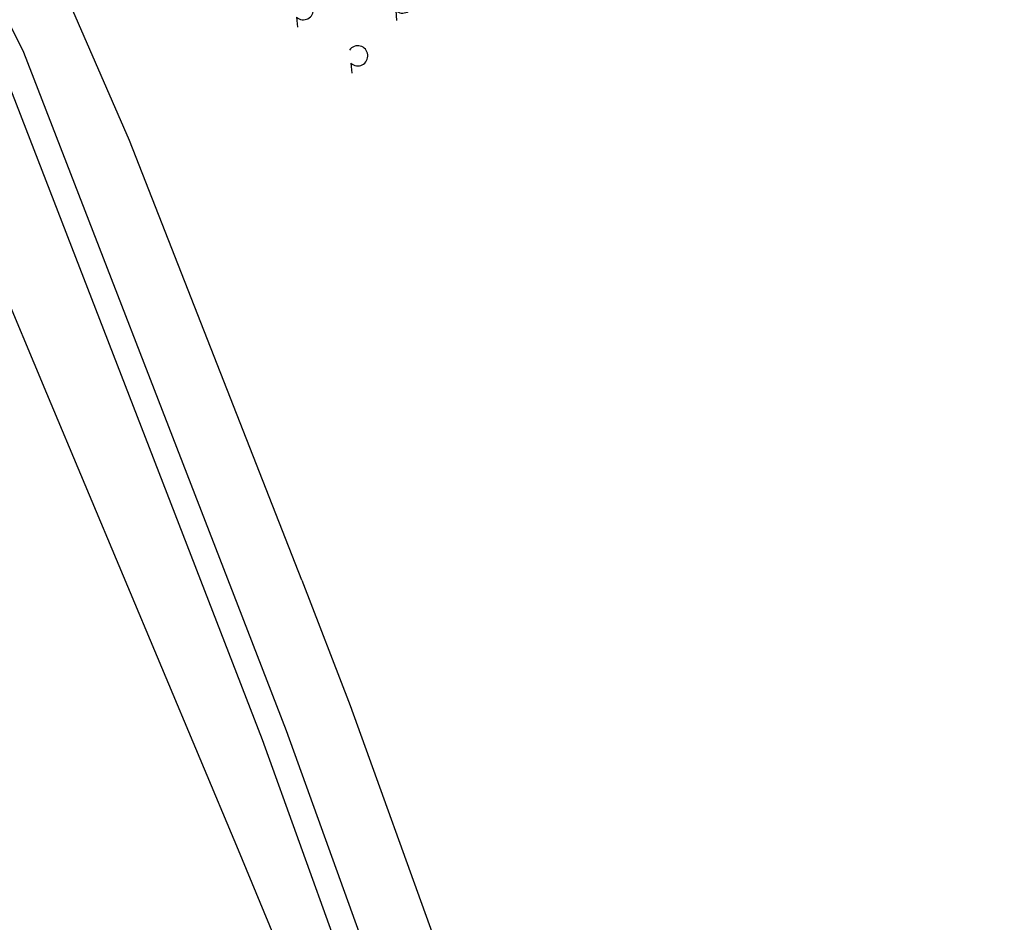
# Model space of a CAD drawing. Extents: x 447045 to 447634, y 442020 to 443192.
# Tile 22 of 82: x 447342 to 447375, y 442051 to 442081. Entities that reach past the tile are written whole.
import ezdxf

# ---------------------------------------------------------------- set-up
doc = ezdxf.new("R2010")
doc.units = 0
doc.header["$LTSCALE"] = 2
doc.header["$MEASUREMENT"] = 0
doc.linetypes.add('AUSGEZOGEN', pattern=[0])
doc.layers.get('0').update_dxf_attribs({"linetype": 'AUSGEZOGEN'})
doc.layers.add('DB-Bestand', color=8, linetype='CONTINUOUS')
doc.layers.add('FBRTOP', color=250, linetype='AUSGEZOGEN')

# ---------------------------------------------------------------- blocks, each defined once
blk = doc.blocks.new('PRIM_A76_71')
at = {"layer": 'DB-Bestand', "color": 253, "linetype": 'Continuous'}
for p, q in [((770.506, 113.411), (770.184, 113.495)), ((770.506, 113.411), (770.184, 113.495)), ((773.738, 112.571), (773.416, 112.655)), ((773.738, 112.571), (773.416, 112.655)), ((768.456, 112.206), (768.134, 112.291)), ((768.456, 112.206), (768.134, 112.291)), ((771.657, 111.38), (771.335, 111.465)), ((771.657, 111.38), (771.335, 111.465)), ((774.873, 110.537), (774.551, 110.621)), ((774.873, 110.537), (774.551, 110.621)), ((769.622, 110.212), (769.3, 110.297)), ((769.622, 110.212), (769.3, 110.297)), ((772.898, 109.339), (772.576, 109.423)), ((772.898, 109.339), (772.576, 109.423))]:
    blk.add_line(p, q, dxfattribs=at)
for points in [[(770.506, 113.411, 0.693547), (770.589, 112.787, 0.693547), (770.936, 113.312)], [(770.506, 113.411, 0.693547), (770.589, 112.787, 0.693547), (770.936, 113.312)], [(773.738, 112.571, 0.693547), (773.82, 111.947, 0.693547), (774.168, 112.472)], [(773.738, 112.571, 0.693547), (773.82, 111.947, 0.693547), (774.168, 112.472)], [(768.456, 112.206, 0.693547), (768.539, 111.583, 0.693547), (768.886, 112.107)], [(768.456, 112.206, 0.693547), (768.539, 111.583, 0.693547), (768.886, 112.107)], [(771.657, 111.38, 0.693547), (771.739, 110.756, 0.693547), (772.087, 111.281)], [(771.657, 111.38, 0.693547), (771.739, 110.756, 0.693547), (772.087, 111.281)], [(774.873, 110.537, 0.693547), (774.956, 109.913, 0.693547), (775.303, 110.438)], [(774.873, 110.537, 0.693547), (774.956, 109.913, 0.693547), (775.303, 110.438)], [(769.622, 110.212, 0.693547), (769.705, 109.589, 0.693547), (770.052, 110.113)], [(769.622, 110.212, 0.693547), (769.705, 109.589, 0.693547), (770.052, 110.113)], [(772.898, 109.339, 0.693547), (772.98, 108.715, 0.693547), (773.328, 109.24)], [(772.898, 109.339, 0.693547), (772.98, 108.715, 0.693547), (773.328, 109.24)]]:
    blk.add_lwpolyline(points, format="xyb", dxfattribs=at)

msp = doc.modelspace()

# ---------------------------------------------------------------- linework, layer by layer
at = {"layer": 'DB-Bestand', "linetype": 'Continuous'}
for p, q in [((447332.76, 442099.753), (447342.578, 442079.763)), ((447346.117, 442076.818), (447339.711, 442091.481)), ((447335.748, 442086.547), (447343.348, 442068.394)), ((447342.578, 442079.763), (447349.724, 442061.326)), ((447341.797, 442079.421), (447350.544, 442056.853)), ((447351.861, 442062.164), (447346.117, 442076.818)), ((447343.348, 442068.394), (447349.736, 442053.177)), ((447351.861, 442062.164), (447353.479, 442057.99)), ((447349.724, 442061.326), (447351.342, 442057.152)), ((447353.479, 442057.99), (447360.577, 442038.315)), ((447351.342, 442057.152), (447353.936, 442049.961)), ((447350.544, 442056.853), (447353.103, 442049.76)), ((447349.736, 442053.177), (447355.793, 442038.586))]:
    msp.add_line(p, q, dxfattribs=at)
at = {"layer": 'FBRTOP', "color": 0}
msp.add_lwpolyline([(447358.947, 442729.413, 0.000005), (447365.209, 442692.439, -0.000003), (447371.47, 442655.466, -0.000003), (447379.818, 442606.167, 0.000003), (447388.166, 442556.869), (447409.037, 442433.624), (447425.734, 442335.028, -0.000003), (447426.43, 442330.92, -0.000001), (447429.908, 442310.379)], format="xyb", dxfattribs=at)
at = {"layer": 'FBRTOP', "color": 0, "const_width": 0.5}
for points in [[(447355.989, 442728.912, 0.000005), (447362.251, 442691.939, -0.000003), (447368.512, 442654.965, -0.000003), (447376.86, 442605.667, 0.000003), (447385.208, 442556.368), (447406.079, 442433.124), (447422.776, 442334.528, -0.000003), (447423.472, 442330.419, -0.000001), (447426.95, 442309.878)], [(447328.383, 442724.238, 0.000005), (447334.644, 442687.263, -0.000003), (447340.906, 442650.289, -0.000003), (447349.254, 442600.991, 0.000003), (447357.602, 442551.694), (447378.473, 442428.448), (447395.17, 442329.852, -0.000003), (447395.865, 442325.744, -0.000001), (447399.344, 442305.204)]]:
    msp.add_lwpolyline(points, format="xyb", dxfattribs=at)

# ---------------------------------------------------------------- block references
at = {"linetype": 'Continuous', "rotation": 109.273469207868}
msp.add_blockref('PRIM_A76_71', (447713.068, 441391.043), dxfattribs=at)

doc.saveas('drawing.dxf')
